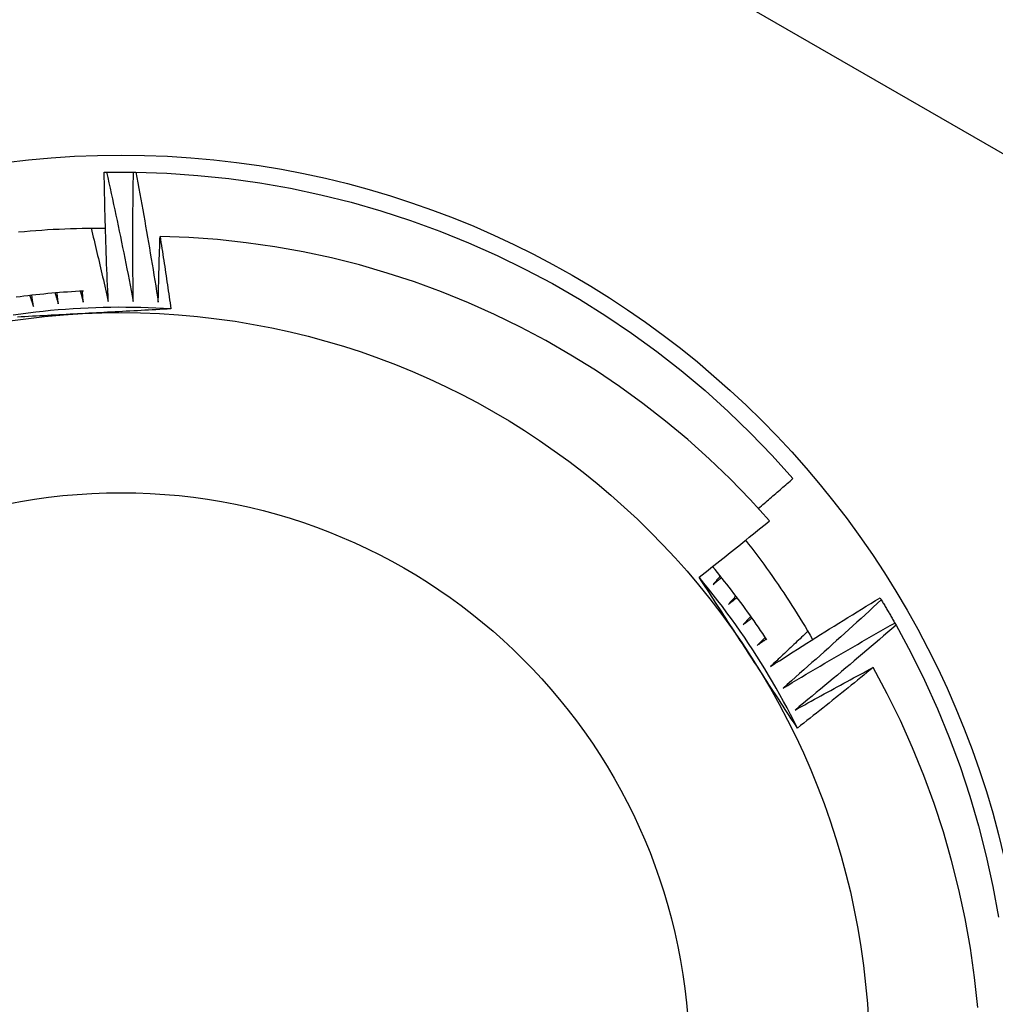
# Model space of a CAD drawing. Header units: inches. Extents: x 56.1 to 140.1, y 37.7 to 64.
# Tile 97 of 102: x 134.17 to 134.341, y 60.378 to 60.55. Entities that reach past the tile are written whole.
import ezdxf

# ---------------------------------------------------------------- set-up
doc = ezdxf.new("R2010")
doc.units = ezdxf.units.IN
doc.header["$MEASUREMENT"] = 0
doc.layers.add('Visible Edges(ANSI)', color=7, linetype='Continuous', lineweight=25)
doc.layers.add('Visible Tangent Edges(ANSI)', color=7, linetype='Continuous', lineweight=25)

msp = doc.modelspace()

# ---------------------------------------------------------------- linework, layer by layer
at = {"layer": 'Visible Edges(ANSI)'}
for p, q in [((134.1848526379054, 60.52333826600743), (134.1852662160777, 60.52334555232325)), ((134.1899717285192, 60.52335098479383), (134.1903853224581, 60.52334466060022)), ((134.3205360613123, 60.4488770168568), (134.3207510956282, 60.44852366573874)), ((134.3231308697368, 60.44446428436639), (134.3233341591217, 60.44410404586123))]:
    msp.add_line(p, q, dxfattribs=at)
at = {"layer": 'Visible Edges(ANSI)', "flags": 128}
for points in [[(134.1855627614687, 60.5007292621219), (134.1855194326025, 60.50167048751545), (134.1854772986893, 60.50261179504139), (134.1854363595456, 60.5035531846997), (134.1853966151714, 60.50449464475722), (134.1853580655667, 60.5054361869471), (134.1853207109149, 60.50637779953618), (134.1852845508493, 60.50731948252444), (134.1852495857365, 60.50826124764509), (134.18521581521, 60.50920308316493), (134.1851832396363, 60.51014498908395), (134.1851518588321, 60.51108695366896), (134.1851216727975, 60.51202900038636), (134.1850926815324, 60.51297111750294), (134.1850648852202, 60.51391329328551), (134.1850382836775, 60.51485552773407), (134.1850128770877, 60.51579782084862), (134.1849886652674, 60.51674018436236), (134.1849656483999, 60.51768259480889), (134.1849438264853, 60.5186250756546), (134.184923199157, 60.51956760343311), (134.1849037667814, 60.52051018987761), (134.1848855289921, 60.52145282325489), (134.1848684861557, 60.52239552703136), (134.1848526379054, 60.52333826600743)], [(134.1852662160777, 60.52334555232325), (134.1854622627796, 60.52334862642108), (134.1856583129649, 60.52335144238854), (134.1858543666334, 60.52335402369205), (134.1860504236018, 60.52335634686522), (134.1862464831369, 60.52335843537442), (134.186442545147, 60.52336026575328), (134.1866386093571, 60.52336184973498), (134.1868346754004, 60.52336318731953), (134.1870307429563, 60.52336427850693), (134.1872268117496, 60.52336512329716), (134.1874228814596, 60.52336572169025), (134.1876189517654, 60.52336607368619), (134.1878150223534, 60.52336617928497), (134.1880110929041, 60.5233660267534), (134.1882071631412, 60.52336563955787), (134.1884032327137, 60.52336499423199), (134.1885993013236, 60.52336411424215), (134.1887953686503, 60.52336297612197), (134.1889914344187, 60.52336160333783), (134.1891874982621, 60.52335997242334), (134.1893835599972, 60.52335809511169), (134.1895796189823, 60.52335597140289), (134.1897756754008, 60.52335360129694), (134.1899717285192, 60.52335098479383)], [(134.1852662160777, 60.52334555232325), (134.1854743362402, 60.52240660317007), (134.1856812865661, 60.52146736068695), (134.185887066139, 60.52052782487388), (134.1860916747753, 60.51958799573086), (134.1862951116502, 60.51864788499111), (134.1864973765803, 60.5177074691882), (134.1866984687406, 60.51676678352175), (134.1868983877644, 60.51582579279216), (134.1870971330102, 60.51488453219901), (134.1872947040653, 60.51394297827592), (134.1874911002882, 60.51300114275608), (134.1876863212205, 60.51205902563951), (134.1878803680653, 60.51111661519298), (134.1880732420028, 60.51017391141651), (134.1882649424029, 60.5092309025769), (134.1884554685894, 60.50828761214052), (134.1886448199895, 60.50734402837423), (134.188832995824, 60.50640015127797), (134.1890199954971, 60.50545598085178), (134.1892058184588, 60.50451152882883), (134.1893904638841, 60.50356678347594), (134.1895739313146, 60.50262175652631), (134.1897562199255, 60.50167644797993), (134.1899373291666, 60.50073085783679)], [(134.1899373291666, 60.50073085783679), (134.1899250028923, 60.50167299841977), (134.1899138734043, 60.50261518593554), (134.189903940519, 60.50355740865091), (134.1898952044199, 60.50449966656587), (134.1898876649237, 60.50544197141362), (134.1898813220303, 60.50638429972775), (134.1898761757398, 60.50732667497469), (134.189872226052, 60.50826907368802), (134.1898694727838, 60.50921150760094), (134.1898679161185, 60.51015396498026), (134.1898675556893, 60.51109646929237), (134.189868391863, 60.51203899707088), (134.1898704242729, 60.51298154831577), (134.1898736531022, 60.51392412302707), (134.1898780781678, 60.51486673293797), (134.1898836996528, 60.51580935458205), (134.1898905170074, 60.51675199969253), (134.1898985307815, 60.51769465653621), (134.1899077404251, 60.5186373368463), (134.1899181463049, 60.51958004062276), (134.1899297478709, 60.52052275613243), (134.189942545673, 60.5214654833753), (134.1899565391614, 60.52240823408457), (134.1899717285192, 60.52335098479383)], [(134.1903853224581, 60.52334466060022), (134.1958241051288, 60.5231589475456), (134.201253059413, 60.52278305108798), (134.2066655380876, 60.52221744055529), (134.2120549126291, 60.52146279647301), (134.2174145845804, 60.52052005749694), (134.2227379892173, 60.51939036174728), (134.2280186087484, 60.51807509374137), (134.2332499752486, 60.5165758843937), (134.2384256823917, 60.51489454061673), (134.2435393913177, 60.51303315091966), (134.2485848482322, 60.51099396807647), (134.2535558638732, 60.5087795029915), (134.2584463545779, 60.50639246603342), (134.2632503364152, 60.50383579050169), (134.2679619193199, 60.50111258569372), (134.2725753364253, 60.49822619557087), (134.2770849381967, 60.49518016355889), (134.2814852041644, 60.49197820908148), (134.2857707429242, 60.48862426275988), (134.28993630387, 60.48512241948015), (134.2939767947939, 60.48147697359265), (134.2978872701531, 60.47769238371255), (134.3016629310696, 60.47377329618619), (134.3052991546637, 60.46972450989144)], [(134.1903853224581, 60.52334466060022), (134.1905624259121, 60.52239936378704), (134.1907383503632, 60.5214538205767), (134.1909130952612, 60.52050801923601), (134.1910866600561, 60.51956197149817), (134.1912590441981, 60.51861566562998), (134.191430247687, 60.51766911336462), (134.1916002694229, 60.51672230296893), (134.1917691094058, 60.51577525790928), (134.1919367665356, 60.51482795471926), (134.1921032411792, 60.5138804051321), (134.1922685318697, 60.51293262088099), (134.192432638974, 60.51198459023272), (134.1925955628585, 60.5110363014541), (134.1927573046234, 60.51008775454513), (134.1929178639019, 60.509138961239), (134.1930772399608, 60.50818990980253), (134.1932354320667, 60.5072406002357), (134.1933924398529, 60.50629103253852), (134.1935482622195, 60.50534123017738), (134.1937028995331, 60.5043911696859), (134.1938563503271, 60.50344086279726), (134.1940086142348, 60.50249030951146), (134.1941596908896, 60.50153950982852), (134.194309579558, 60.50058846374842)], [(134.1698766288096, 60.51288234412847), (134.1708868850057, 60.51297625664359), (134.1718977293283, 60.51306314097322), (134.1729091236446, 60.51314299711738), (134.1739210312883, 60.51321582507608), (134.1749334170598, 60.51328161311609), (134.1759462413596, 60.51334037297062), (134.1769594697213, 60.51339208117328), (134.1779730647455, 60.51343673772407), (134.1789869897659, 60.51347435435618), (134.1800012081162, 60.51350491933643), (134.1810156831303, 60.51352842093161), (134.1820303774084, 60.51354485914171), (134.1830452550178, 60.51355423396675), (134.1840602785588, 60.51355654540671), (134.1850754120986, 60.51355176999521)], [(134.182558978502, 60.51355056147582), (134.1826884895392, 60.51301756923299), (134.1828176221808, 60.51248447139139), (134.18294637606, 60.51195127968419), (134.1830747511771, 60.51141797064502), (134.1832027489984, 60.51088455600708), (134.1833303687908, 60.51035102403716), (134.1834576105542, 60.50981739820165), (134.1835844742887, 60.50928365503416), (134.1837109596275, 60.50874980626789), (134.1838370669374, 60.50821584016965), (134.1839627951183, 60.50768178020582), (134.1840881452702, 60.50714760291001), (134.1842131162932, 60.50661332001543), (134.1843377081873, 60.50607893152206), (134.184461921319, 60.50554443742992), (134.1845857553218, 60.505009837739), (134.1847092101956, 60.50447513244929), (134.1848322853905, 60.50394032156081), (134.1849549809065, 60.50340540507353), (134.1850772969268, 60.50287038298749), (134.1851992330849, 60.50233526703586), (134.1853207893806, 60.50180003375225), (134.1854419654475, 60.50126469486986), (134.1855627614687, 60.5007292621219)], [(134.194309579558, 60.50058846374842), (134.1943189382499, 60.50106774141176), (134.1943286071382, 60.5015470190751), (134.1943385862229, 60.50202628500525), (134.1943488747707, 60.5025055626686), (134.194359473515, 60.50298484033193), (134.1943703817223, 60.50346411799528), (134.194381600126, 60.50394338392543), (134.1943931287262, 60.50442266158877), (134.1944049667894, 60.50490192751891), (134.1944171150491, 60.50538120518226), (134.1944295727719, 60.50586047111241), (134.194442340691, 60.50633973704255), (134.1944554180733, 60.5068190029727), (134.194468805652, 60.50729826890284), (134.1944825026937, 60.50777753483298), (134.1944965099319, 60.50825680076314), (134.1945108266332, 60.50873605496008), (134.1945254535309, 60.50921532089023), (134.1945403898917, 60.50969457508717), (134.1945556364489, 60.51017382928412), (134.1945711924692, 60.51065308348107), (134.1945870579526, 60.51113233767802), (134.1946032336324, 60.51161158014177), (134.1946197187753, 60.51209082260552)], [(134.3012281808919, 60.46236561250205), (134.2978373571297, 60.46609219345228), (134.2943208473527, 60.46970111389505), (134.2906815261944, 60.47318900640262), (134.2869222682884, 60.47655249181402), (134.2830459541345, 60.47978821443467), (134.2790554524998, 60.48289279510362), (134.274957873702, 60.48585987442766), (134.270766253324, 60.48868007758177), (134.2664849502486, 60.49135105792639), (134.2621179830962, 60.49387075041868), (134.257669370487, 60.49623709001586), (134.2531431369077, 60.4984480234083), (134.2485432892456, 60.50050148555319), (134.2438738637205, 60.50239538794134), (134.2391388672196, 60.50412770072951), (134.2343423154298, 60.50569632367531), (134.2294882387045, 60.50709921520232), (134.2245827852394, 60.50833379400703), (134.219642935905, 60.50939560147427), (134.2146753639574, 60.51028367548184), (134.2096846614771, 60.51099762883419), (134.2046754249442, 60.5115370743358), (134.1996522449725, 60.51190160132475), (134.1946197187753, 60.51209082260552)], [(134.1946197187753, 60.51209082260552), (134.1947028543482, 60.51156338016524), (134.1947856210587, 60.51103586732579), (134.1948680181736, 60.51050829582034), (134.194950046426, 60.5099806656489), (134.1950317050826, 60.50945296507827), (134.1951129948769, 60.50892521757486), (134.1951939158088, 60.50839739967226), (134.1952744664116, 60.50786952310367), (134.195354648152, 60.50734158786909), (134.1954344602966, 60.50681359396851), (134.1955139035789, 60.50628554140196), (134.1955929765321, 60.50575741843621), (134.1956716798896, 60.50522924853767), (134.1957500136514, 60.50470100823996), (134.1958279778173, 60.50417270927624), (134.1959055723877, 60.50364436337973), (134.1959827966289, 60.50311594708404), (134.1960596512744, 60.50258747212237), (134.1961361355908, 60.5020589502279), (134.1962122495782, 60.50153035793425), (134.1962879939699, 60.5010017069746), (134.1963633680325, 60.50047300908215), (134.1964383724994, 60.49994424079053), (134.1965130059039, 60.49941541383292)], [(134.1812269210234, 60.50253665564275), (134.1805317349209, 60.50250093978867), (134.1798367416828, 60.50246162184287), (134.179141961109, 60.50241873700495), (134.1784474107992, 60.50237225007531), (134.1777531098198, 60.50232218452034), (134.177059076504, 60.50226854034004), (134.1763653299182, 60.50221130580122), (134.1756718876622, 60.50215049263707), (134.1749787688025, 60.5020861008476), (134.1742859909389, 60.5020181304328), (134.1735935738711, 60.50194659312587), (134.1729015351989, 60.50187146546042), (134.1722098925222, 60.50179278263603), (134.171518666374, 60.50171052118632), (134.170827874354, 60.50162469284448), (134.1701375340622, 60.50153530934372), (134.169447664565, 60.50144235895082)], [(134.1718434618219, 60.50174962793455), (134.171869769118, 60.50167099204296), (134.1718960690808, 60.50159234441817), (134.1719223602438, 60.50151369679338), (134.1719486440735, 60.50143504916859), (134.1719749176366, 60.5013563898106), (134.1720011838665, 60.50127774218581), (134.1720274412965, 60.50119908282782), (134.1720536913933, 60.50112041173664), (134.1720799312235, 60.50104175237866), (134.1721061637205, 60.50096308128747), (134.1721323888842, 60.50088441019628), (134.1721586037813, 60.5008057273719), (134.1721848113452, 60.50072705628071), (134.1722110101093, 60.50064837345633), (134.1722372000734, 60.50056967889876), (134.1722633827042, 60.50049099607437), (134.1722895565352, 60.50041230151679), (134.1723157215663, 60.50033360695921), (134.1723418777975, 60.50025491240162), (134.1723680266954, 60.50017620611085), (134.1723941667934, 60.50009749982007), (134.1724202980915, 60.50001879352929), (134.1724464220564, 60.49994008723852), (134.1724725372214, 60.49986136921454)], [(134.1724725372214, 60.49986136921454), (134.1724607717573, 60.49994174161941), (134.1724490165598, 60.50002212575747), (134.1724372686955, 60.50010249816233), (134.1724255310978, 60.50018288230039), (134.1724138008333, 60.50026325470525), (134.1724020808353, 60.50034363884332), (134.1723903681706, 60.50042402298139), (134.1723786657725, 60.50050440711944), (134.1723669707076, 60.50058479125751), (134.1723552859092, 60.50066518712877), (134.1723436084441, 60.50074557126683), (134.1723319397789, 60.50082596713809), (134.1723202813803, 60.50090636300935), (134.1723086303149, 60.50098674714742), (134.172296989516, 60.50106714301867), (134.1722853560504, 60.50114753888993), (134.1722737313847, 60.50122794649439), (134.1722621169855, 60.50130834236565), (134.1722505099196, 60.50138873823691), (134.1722389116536, 60.50146914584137), (134.1722273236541, 60.50154955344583), (134.1722157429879, 60.50162994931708), (134.1722041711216, 60.50171035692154), (134.1721926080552, 60.501790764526)], [(134.1762590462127, 60.50220221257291), (134.1762827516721, 60.50212275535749), (134.1763064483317, 60.50204328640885), (134.1763301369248, 60.50196381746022), (134.1763538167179, 60.50188434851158), (134.1763774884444, 60.50180486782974), (134.176401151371, 60.50172538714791), (134.1764248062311, 60.50164590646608), (134.1764484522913, 60.50156642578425), (134.1764720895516, 60.50148694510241), (134.1764957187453, 60.50140745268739), (134.1765193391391, 60.50132796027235), (134.176542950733, 60.50124845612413), (134.1765665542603, 60.50116896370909), (134.176590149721, 60.50108945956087), (134.1766137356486, 60.50100995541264), (134.1766373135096, 60.50093045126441), (134.1766608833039, 60.50085093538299), (134.1766844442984, 60.50077141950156), (134.176707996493, 60.50069190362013), (134.176731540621, 60.50061238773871), (134.1767550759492, 60.50053286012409), (134.1767786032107, 60.50045334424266), (134.1768021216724, 60.50037381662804), (134.1768256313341, 60.50029427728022)], [(134.1768256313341, 60.50029427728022), (134.176816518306, 60.50037500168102), (134.1768074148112, 60.50045571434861), (134.1767983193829, 60.50053643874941), (134.1767892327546, 60.5006171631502), (134.1767801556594, 60.50069788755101), (134.1767710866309, 60.5007786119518), (134.1767620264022, 60.5008593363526), (134.1767529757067, 60.5009400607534), (134.1767439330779, 60.5010207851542), (134.1767348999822, 60.50110152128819), (134.1767258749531, 60.50118224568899), (134.1767168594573, 60.50126298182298), (134.1767078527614, 60.50134370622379), (134.176698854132, 60.50142444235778), (134.1766898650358, 60.50150517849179), (134.1766808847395, 60.50158591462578), (134.1766719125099, 60.50166665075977), (134.1766629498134, 60.50174738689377), (134.1766539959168, 60.50182813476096), (134.1766450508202, 60.50190887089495), (134.1766361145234, 60.50198961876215), (134.1766271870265, 60.50207035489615), (134.1766182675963, 60.50215110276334), (134.1766093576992, 60.50223185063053)], [(134.1806871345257, 60.5025092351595), (134.1807082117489, 60.5024290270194), (134.1807292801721, 60.50234883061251), (134.1807503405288, 60.50226862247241), (134.1807713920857, 60.50218841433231), (134.1807924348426, 60.50210820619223), (134.1808134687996, 60.50202798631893), (134.18083449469, 60.50194776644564), (134.1808555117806, 60.50186754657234), (134.1808765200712, 60.50178732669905), (134.1808975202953, 60.50170710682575), (134.1809185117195, 60.50162687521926), (134.1809394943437, 60.50154664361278), (134.1809604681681, 60.50146641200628), (134.1809814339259, 60.50138618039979), (134.1810023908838, 60.5013059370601), (134.1810233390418, 60.50122570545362), (134.1810442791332, 60.50114546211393), (134.1810652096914, 60.50106520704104), (134.1810861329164, 60.50098496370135), (134.1811070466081, 60.50090470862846), (134.1811279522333, 60.50082445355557), (134.1811488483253, 60.50074419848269), (134.1811697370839, 60.5006639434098), (134.1811906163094, 60.50058367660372)], [(134.1811906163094, 60.50058367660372), (134.1811841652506, 60.50066465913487), (134.1811777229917, 60.50074562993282), (134.1811712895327, 60.50082660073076), (134.1811648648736, 60.50090758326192), (134.1811584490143, 60.50098856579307), (134.181152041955, 60.50106953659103), (134.1811456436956, 60.50115051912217), (134.1811392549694, 60.50123150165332), (134.1811328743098, 60.50131248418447), (134.1811265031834, 60.50139346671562), (134.1811201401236, 60.50147444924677), (134.1811137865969, 60.50155543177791), (134.1811074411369, 60.50163641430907), (134.1811011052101, 60.50171740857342), (134.1810947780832, 60.50179839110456), (134.1810884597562, 60.50187938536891), (134.1810821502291, 60.50196036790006), (134.1810758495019, 60.50204136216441), (134.1810695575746, 60.50212234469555), (134.1810632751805, 60.50220333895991), (134.1810570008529, 60.50228433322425), (134.1810507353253, 60.5023653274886), (134.1810444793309, 60.50244632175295), (134.1810382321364, 60.50252731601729)], [(134.1965129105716, 60.4994123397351), (134.19519987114, 60.49949173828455), (134.1938860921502, 60.49955796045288), (134.1925717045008, 60.49961102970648), (134.1912568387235, 60.49965094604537), (134.189941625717, 60.49967773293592), (134.1886261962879, 60.49969141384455), (134.1873106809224, 60.49969198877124), (134.185995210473, 60.49967949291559), (134.1846799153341, 60.49965391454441), (134.1833649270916, 60.49961528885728), (134.1820503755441, 60.49956362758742), (134.1807363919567, 60.49949894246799), (134.1794231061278, 60.49942124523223), (134.1781106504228, 60.4993305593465), (134.1767991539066, 60.49922689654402), (134.1754887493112, 60.49911026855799), (134.1741795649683, 60.49898069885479), (134.1728717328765, 60.49883819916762), (134.1715653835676, 60.49868278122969), (134.1702606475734, 60.49851446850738), (134.1689576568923, 60.4983332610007)], [(134.180870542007, 60.49857641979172), (134.1802091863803, 60.49854137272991), (134.1795481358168, 60.49850632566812), (134.1788873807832, 60.49847129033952), (134.1782269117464, 60.49843626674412), (134.1775667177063, 60.49840121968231), (134.1769067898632, 60.49836618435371), (134.1762471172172, 60.49833112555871), (134.1755876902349, 60.49829604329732), (134.1749284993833, 60.49826094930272), (134.1742695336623, 60.49822583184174), (134.1736107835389, 60.49819066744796), (134.1729522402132, 60.49815547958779), (134.1722938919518, 60.49812024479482), (134.1716357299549, 60.49808496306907), (134.1709777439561, 60.49804963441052), (134.1703199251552, 60.49801424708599), (134.1696622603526, 60.49797880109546)], [(134.1965130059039, 60.49941541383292), (134.1958630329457, 60.49937978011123), (134.1952129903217, 60.49934422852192), (134.1945628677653, 60.49930877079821), (134.1939126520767, 60.49927340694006), (134.1932623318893, 60.49923811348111), (134.1926118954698, 60.49920290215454), (134.1919613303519, 60.49916776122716), (134.1913106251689, 60.49913267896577), (134.1906597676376, 60.49909766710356), (134.190008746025, 60.49906271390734), (134.1893575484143, 60.49902780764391), (134.1887061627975, 60.49899293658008), (134.1880545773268, 60.49895812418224), (134.1874027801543, 60.49892333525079), (134.1867507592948, 60.49888859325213), (134.1860985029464, 60.49885386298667), (134.1854459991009, 60.49881915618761), (134.1847932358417, 60.49878447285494), (134.1841402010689, 60.49874980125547), (134.1834868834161, 60.498715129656), (134.1828332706, 60.49868045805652), (134.1821793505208, 60.49864578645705), (134.1815251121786, 60.49861111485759), (134.180870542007, 60.49857641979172)], [(134.2992824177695, 60.46453521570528), (134.2995341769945, 60.46475012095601), (134.2997858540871, 60.46496513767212), (134.3000374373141, 60.4651802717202), (134.3002889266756, 60.46539552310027), (134.3005403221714, 60.46561088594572), (134.3007916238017, 60.46582636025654), (134.3010428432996, 60.46604195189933), (134.3012939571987, 60.46625766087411), (134.3015449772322, 60.46647348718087), (134.3017959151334, 60.46668941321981), (134.3020467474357, 60.46690546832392), (134.3022974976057, 60.46712162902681), (134.3025481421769, 60.46733790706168), (134.3027987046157, 60.46755430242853), (134.303049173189, 60.46777080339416), (134.3032995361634, 60.46798743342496), (134.3035498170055, 60.46820416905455), (134.303800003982, 60.46842101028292), (134.3040500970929, 60.46863798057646), (134.3043000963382, 60.46885505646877), (134.3045500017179, 60.46907224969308), (134.3047998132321, 60.46928954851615), (134.3050495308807, 60.46950697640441), (134.3052991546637, 60.46972450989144)], [(134.2889046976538, 60.45248174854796), (134.2894224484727, 60.4528883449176), (134.2899398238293, 60.45329539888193), (134.2904568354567, 60.453702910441), (134.2909734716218, 60.45411087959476), (134.2914897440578, 60.45451930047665), (134.2920056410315, 60.45492817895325), (134.292521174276, 60.45533751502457), (134.2930363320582, 60.455747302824), (134.293551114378, 60.45615754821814), (134.2940655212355, 60.4565682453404), (134.2945795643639, 60.45697940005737), (134.29509323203, 60.45739100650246), (134.295606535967, 60.45780306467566), (134.2961194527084, 60.45821558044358), (134.2966320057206, 60.45862854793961), (134.2971441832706, 60.45904196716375), (134.2976559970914, 60.45945583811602), (134.2981674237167, 60.45987016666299), (134.2986784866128, 60.46028494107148), (134.2991891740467, 60.46070017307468), (134.2996994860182, 60.46111585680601), (134.3002094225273, 60.46153198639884), (134.3007189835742, 60.46194857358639), (134.3012281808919, 60.46236561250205)], [(134.2970210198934, 60.4589424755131), (134.2975613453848, 60.4582526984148), (134.2980972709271, 60.45755980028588), (134.2986287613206, 60.45686381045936), (134.2991558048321, 60.45616475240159), (134.2996783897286, 60.45546264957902), (134.3001965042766, 60.4547575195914), (134.300710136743, 60.45404939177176), (134.3012192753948, 60.45333827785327), (134.3017239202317, 60.45262420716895), (134.3022240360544, 60.45190719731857), (134.3027196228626, 60.45118727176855), (134.3032106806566, 60.45046445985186), (134.3036971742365, 60.44973876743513), (134.3041791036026, 60.44901022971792), (134.3046564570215, 60.44827886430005), (134.3051292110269, 60.44754468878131), (134.3055973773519, 60.44680773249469), (134.306060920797, 60.44606801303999), (134.3065198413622, 60.44532555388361), (134.306974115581, 60.44458037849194), (134.3074237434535, 60.44383249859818), (134.3078687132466, 60.44308194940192), (134.3083090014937, 60.44232874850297), (134.3087446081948, 60.4415729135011)], [(134.3007486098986, 60.44150749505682), (134.3003838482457, 60.44206386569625), (134.3000163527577, 60.44261842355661), (134.2996461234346, 60.44317116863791), (134.2992731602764, 60.44372207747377), (134.2988974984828, 60.44427113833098), (134.2985191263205, 60.44481833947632), (134.2981380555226, 60.44536366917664), (134.2977543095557, 60.44590710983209), (134.2973678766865, 60.44644864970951), (134.2969787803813, 60.44698827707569), (134.2965870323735, 60.44752598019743), (134.2961926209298, 60.44806174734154), (134.2957955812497, 60.44859555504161), (134.2953959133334, 60.44912739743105), (134.294993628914, 60.44965726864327), (134.2945887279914, 60.45018514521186), (134.2941812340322, 60.45071101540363), (134.2937711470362, 60.45123486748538), (134.2933584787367, 60.45175669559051), (134.2929432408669, 60.45227647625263), (134.29252544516, 60.45279420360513), (134.2921051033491, 60.45330986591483), (134.2916822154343, 60.45382344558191), (134.2912568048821, 60.45433493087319)], [(134.3060882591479, 60.42608647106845), (134.3055005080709, 60.42726329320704), (134.3049009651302, 60.42843417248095), (134.3042897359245, 60.42959899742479), (134.3036668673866, 60.43075766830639), (134.3030324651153, 60.43191006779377), (134.3023865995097, 60.43305610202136), (134.3017293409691, 60.43419566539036), (134.3010607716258, 60.4353286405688), (134.3003809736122, 60.43645493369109), (134.2996900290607, 60.43757443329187), (134.2989880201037, 60.43868703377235), (134.2982750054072, 60.43979263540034), (134.2975510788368, 60.44089112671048), (134.2968163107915, 60.44198240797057), (134.2960707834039, 60.44306636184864), (134.2953145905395, 60.44414289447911), (134.2945477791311, 60.4452118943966), (134.2937704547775, 60.44627326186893), (134.2929826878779, 60.44732688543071), (134.2921845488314, 60.44837265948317), (134.2913761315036, 60.44941048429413), (134.2905575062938, 60.45044024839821), (134.2897287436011, 60.45146184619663), (134.288889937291, 60.45247517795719)], [(134.2975431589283, 60.43921519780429), (134.297182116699, 60.43977042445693), (134.2968212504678, 60.44032539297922), (134.2964605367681, 60.44088010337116), (134.2960999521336, 60.44143457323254), (134.2957395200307, 60.44198879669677), (134.2953792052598, 60.44254279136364), (134.2950190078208, 60.44309655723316), (134.2946589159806, 60.44365010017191), (134.2942989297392, 60.44420342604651), (134.2939390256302, 60.44475654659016), (134.2935792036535, 60.44530946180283), (134.2932194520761, 60.44586217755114), (134.2928597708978, 60.44641471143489), (134.2925001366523, 60.44696705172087), (134.2921405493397, 60.4475192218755), (134.2917809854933, 60.44807121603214), (134.2914214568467, 60.44862304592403), (134.2910619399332, 60.44917471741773), (134.2907024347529, 60.44972623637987), (134.2903429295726, 60.45027760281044), (134.2899834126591, 60.45082883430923), (134.2896238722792, 60.45137993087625), (134.2892643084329, 60.45193090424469), (134.2889046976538, 60.45248174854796)], [(134.2925969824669, 60.45270594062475), (134.2925444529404, 60.45264177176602), (134.2924919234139, 60.4525776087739), (134.2924393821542, 60.45251345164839), (134.2923868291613, 60.45244930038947), (134.2923342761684, 60.45238515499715), (134.2922817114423, 60.45232100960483), (134.2922291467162, 60.4522568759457), (134.2921765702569, 60.45219274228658), (134.2921239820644, 60.45212862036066), (134.2920713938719, 60.45206449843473), (134.2920187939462, 60.45200038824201), (134.2919661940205, 60.45193627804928), (134.2919135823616, 60.45187217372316), (134.2918609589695, 60.45180807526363), (134.2918083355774, 60.4517439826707), (134.2917557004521, 60.45167989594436), (134.2917030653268, 60.45161581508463), (134.2916504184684, 60.4515517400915), (134.2915977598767, 60.45148767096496), (134.291545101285, 60.45142360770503), (134.2914924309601, 60.45135954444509), (134.291439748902, 60.45129549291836), (134.291387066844, 60.45123144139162), (134.2913343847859, 60.45116740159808)], [(134.2913343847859, 60.45116740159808), (134.2913961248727, 60.45122018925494), (134.2914578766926, 60.45127296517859), (134.2915196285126, 60.45132573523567), (134.2915813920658, 60.45137850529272), (134.2916431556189, 60.45143126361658), (134.2917049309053, 60.45148401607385), (134.2917667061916, 60.45153676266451), (134.2918284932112, 60.45158949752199), (134.2918902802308, 60.45164223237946), (134.2919520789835, 60.45169495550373), (134.2920138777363, 60.451747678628), (134.2920756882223, 60.45180039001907), (134.2921374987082, 60.45185309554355), (134.2921993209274, 60.45190579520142), (134.2922611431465, 60.4519584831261), (134.2923229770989, 60.45201117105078), (134.2923848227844, 60.45206385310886), (134.2924466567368, 60.45211652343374), (134.2925085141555, 60.45216918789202), (134.2925703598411, 60.45222184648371), (134.2926322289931, 60.45227449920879), (134.292694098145, 60.45232714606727), (134.292755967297, 60.45237978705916), (134.2928178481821, 60.45243241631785)], [(134.2953329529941, 60.44921070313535), (134.2952783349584, 60.44914829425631), (134.2952237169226, 60.44908589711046), (134.2951690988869, 60.44902350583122), (134.295114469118, 60.44896111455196), (134.2950598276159, 60.4488987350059), (134.2950051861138, 60.44883635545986), (134.2949505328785, 60.448773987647), (134.2948958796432, 60.44871161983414), (134.2948412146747, 60.44864926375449), (134.2947865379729, 60.44858690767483), (134.2947318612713, 60.44852455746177), (134.2946771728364, 60.44846221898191), (134.2946224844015, 60.44839988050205), (134.2945677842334, 60.44833754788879), (134.2945130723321, 60.44827522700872), (134.2944583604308, 60.44821290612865), (134.2944036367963, 60.44815059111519), (134.2943489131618, 60.44808828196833), (134.2942941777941, 60.44802597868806), (134.2942394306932, 60.44796368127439), (134.2941846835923, 60.44790138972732), (134.2941299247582, 60.44783910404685), (134.2940751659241, 60.44777682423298), (134.2940203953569, 60.44771455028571)], [(134.2940203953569, 60.44771455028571), (134.2940838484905, 60.44776527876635), (134.2941472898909, 60.44781599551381), (134.2942107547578, 60.44786670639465), (134.2942742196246, 60.4479174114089), (134.2943376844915, 60.44796811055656), (134.2944011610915, 60.44801879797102), (134.2944646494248, 60.44806947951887), (134.2945281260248, 60.44812016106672), (134.2945916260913, 60.44817083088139), (134.2946551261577, 60.44822149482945), (134.2947186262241, 60.4482721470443), (134.2947821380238, 60.44832279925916), (134.2948456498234, 60.44837343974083), (134.2949091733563, 60.44842407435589), (134.2949726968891, 60.44847470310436), (134.2950362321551, 60.44852532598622), (134.2950997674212, 60.44857594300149), (134.2951633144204, 60.44862654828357), (134.2952268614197, 60.44867715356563), (134.2952904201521, 60.44872774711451), (134.2953539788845, 60.44877833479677), (134.2954175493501, 60.44882891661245), (134.2954811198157, 60.44887949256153), (134.2955446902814, 60.44893005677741)], [(134.3013768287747, 60.43685222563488), (134.3021675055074, 60.43736471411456), (134.3029588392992, 60.43787621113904), (134.3037508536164, 60.4383867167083), (134.304543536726, 60.43889623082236), (134.3053368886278, 60.43940474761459), (134.3061308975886, 60.43991226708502), (134.3069255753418, 60.44041879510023), (134.307720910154, 60.44092432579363), (134.3085169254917, 60.44142885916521), (134.3093135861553, 60.44193239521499), (134.3101109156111, 60.44243493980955), (134.3109089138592, 60.4429364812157), (134.3117075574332, 60.44343702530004), (134.3125068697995, 60.44393657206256), (134.3133068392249, 60.44443512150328), (134.3141074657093, 60.44493266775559), (134.3149087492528, 60.44542921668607), (134.3157106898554, 60.44592476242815), (134.3165132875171, 60.44641931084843), (134.3173165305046, 60.44691285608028), (134.3181204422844, 60.44740539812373), (134.3189249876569, 60.44789694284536), (134.3197302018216, 60.44838747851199), (134.3205360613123, 60.4488770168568)], [(134.3207510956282, 60.44852366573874), (134.3200455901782, 60.44787007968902), (134.3193392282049, 60.44721735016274), (134.3186320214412, 60.4465654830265), (134.3179239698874, 60.44591447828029), (134.3172150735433, 60.44526433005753), (134.3165053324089, 60.4446150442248), (134.3157947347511, 60.44396662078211), (134.3150833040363, 60.44331906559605), (134.3143710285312, 60.44267237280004), (134.3136579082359, 60.44202654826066), (134.3129439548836, 60.44138159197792), (134.3122291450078, 60.44073750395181), (134.3115135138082, 60.44009428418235), (134.3107970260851, 60.43945193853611), (134.3100797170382, 60.43881046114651), (134.3093615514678, 60.43816986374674), (134.3086425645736, 60.43753013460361), (134.3079227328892, 60.43689127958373), (134.3072020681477, 60.43625330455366), (134.3064805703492, 60.43561620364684), (134.3057582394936, 60.43497998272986), (134.305035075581, 60.4343446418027), (134.3043110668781, 60.43371018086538), (134.3035862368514, 60.43307659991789)], [(134.3207510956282, 60.44852366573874), (134.320852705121, 60.44835597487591), (134.3209540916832, 60.44818815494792), (134.3210552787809, 60.44802020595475), (134.3211562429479, 60.44785212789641), (134.3212569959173, 60.44768392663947), (134.3213575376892, 60.44751559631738), (134.3214578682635, 60.4473471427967), (134.3215579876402, 60.44717856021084), (134.3216578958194, 60.44700985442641), (134.321757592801, 60.44684101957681), (134.3218570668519, 60.44667206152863), (134.3219563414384, 60.44650297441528), (134.3220553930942, 60.44633376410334), (134.3221542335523, 60.44616443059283), (134.322252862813, 60.44599497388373), (134.3223512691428, 60.44582538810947), (134.3224494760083, 60.44565567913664), (134.3225474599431, 60.44548585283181), (134.3226452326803, 60.44531589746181), (134.3227427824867, 60.44514581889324), (134.3228401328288, 60.4449756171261), (134.3229372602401, 60.44480529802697), (134.3230341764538, 60.44463484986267), (134.3231308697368, 60.44446428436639)], [(134.297952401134, 60.44562730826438), (134.2978957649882, 60.44556672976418), (134.2978391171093, 60.44550616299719), (134.2977824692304, 60.44544560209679), (134.2977258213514, 60.445385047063), (134.2976691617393, 60.4453244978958), (134.297612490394, 60.4452639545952), (134.2975558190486, 60.4452034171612), (134.2974991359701, 60.4451428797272), (134.2974424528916, 60.4450823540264), (134.2973857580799, 60.44502183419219), (134.297329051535, 60.44496132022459), (134.29727234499, 60.44490081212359), (134.2972156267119, 60.44484030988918), (134.2971589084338, 60.44477981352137), (134.2971021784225, 60.44471932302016), (134.297045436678, 60.44465883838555), (134.2969886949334, 60.44459835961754), (134.2969319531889, 60.44453788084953), (134.296875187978, 60.44447741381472), (134.2968184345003, 60.44441695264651), (134.2967616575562, 60.44435649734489), (134.2967048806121, 60.44429604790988), (134.296648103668, 60.44423560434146), (134.2965913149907, 60.44417516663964)], [(134.2965913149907, 60.44417516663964), (134.2966563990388, 60.44422377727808), (134.296721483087, 60.44427238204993), (134.2967865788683, 60.44432097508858), (134.2968516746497, 60.44436956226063), (134.2969167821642, 60.44441814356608), (134.2969818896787, 60.44446671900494), (134.2970469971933, 60.44451528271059), (134.297112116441, 60.44456384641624), (134.297177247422, 60.4446123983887), (134.2972423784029, 60.44466094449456), (134.297307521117, 60.44470947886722), (134.2973726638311, 60.44475801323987), (134.2974378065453, 60.44480653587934), (134.2975029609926, 60.4448550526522), (134.2975681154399, 60.44490356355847), (134.2976332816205, 60.44495206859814), (134.297698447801, 60.4450005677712), (134.2977636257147, 60.44504905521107), (134.2978288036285, 60.44509753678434), (134.2978939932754, 60.44514601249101), (134.2979591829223, 60.44519448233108), (134.2980243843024, 60.44524294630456), (134.2980895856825, 60.44529139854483), (134.2981547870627, 60.44533984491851)], [(134.3079076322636, 60.44301583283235), (134.3076370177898, 60.4427575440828), (134.3073662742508, 60.44249937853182), (134.3070953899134, 60.44224134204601), (134.306824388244, 60.44198343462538), (134.3065532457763, 60.44172565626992), (134.3062819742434, 60.44146800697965), (134.3060105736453, 60.44121048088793), (134.305739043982, 60.44095308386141), (134.3054673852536, 60.44069581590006), (134.3051955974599, 60.44043867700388), (134.304923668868, 60.44018166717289), (134.304651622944, 60.43992478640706), (134.3043794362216, 60.43966802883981), (134.3041071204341, 60.43941140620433), (134.3038346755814, 60.43915490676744), (134.3035621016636, 60.43889853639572), (134.3032893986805, 60.43864229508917), (134.3030165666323, 60.4383861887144), (134.3027436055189, 60.43813020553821), (134.3024705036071, 60.43787435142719), (134.3021972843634, 60.43761862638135), (134.3019239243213, 60.43736303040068), (134.3016504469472, 60.43710756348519), (134.3013768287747, 60.43685222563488)], [(134.3035862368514, 60.43307659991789), (134.3043933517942, 60.43356278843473), (134.3052011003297, 60.43404796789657), (134.3060094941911, 60.4345321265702), (134.3068185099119, 60.43501527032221), (134.3076281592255, 60.43549739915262), (134.3084384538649, 60.43597851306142), (134.3092493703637, 60.4364586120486), (134.3100609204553, 60.43693769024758), (134.3108731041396, 60.43741575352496), (134.3116859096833, 60.43789279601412), (134.3124993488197, 60.43836882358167), (134.3133134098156, 60.43884383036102), (134.3141281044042, 60.43931781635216), (134.3149434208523, 60.43979078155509), (134.315759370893, 60.44026273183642), (134.3165759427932, 60.44073366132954), (134.3173931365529, 60.44120356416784), (134.3182109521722, 60.44167245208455), (134.3190293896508, 60.44214031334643), (134.3198484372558, 60.44260715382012), (134.3206681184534, 60.4430729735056), (134.3214884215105, 60.44353776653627), (134.3223093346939, 60.44400153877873), (134.3231308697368, 60.44446428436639)], [(134.3233341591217, 60.44410404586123), (134.3226075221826, 60.44347403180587), (134.3218800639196, 60.44284490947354), (134.3211517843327, 60.44221667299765), (134.320422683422, 60.4415893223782), (134.3196927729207, 60.44096285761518), (134.3189620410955, 60.44033728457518), (134.3182304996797, 60.43971260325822), (134.31749813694, 60.43908881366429), (134.3167649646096, 60.43846591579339), (134.3160309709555, 60.43784390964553), (134.3152961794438, 60.43722280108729), (134.3145605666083, 60.43660259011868), (134.3138241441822, 60.43598327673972), (134.3130869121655, 60.43536485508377), (134.3123488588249, 60.43474733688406), (134.3116100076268, 60.43413072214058), (134.3108703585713, 60.43351499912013), (134.3101298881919, 60.43290018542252), (134.3093886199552, 60.43228627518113), (134.3086465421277, 60.43167326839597), (134.3079036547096, 60.43106116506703), (134.307159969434, 60.43044997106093), (134.306415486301, 60.42983968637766), (134.3056701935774, 60.42923030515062)], [(134.3233341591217, 60.44410404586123), (134.325919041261, 60.43931517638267), (134.3283347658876, 60.43443879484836), (134.3305784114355, 60.42948087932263), (134.3326472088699, 60.4244474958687), (134.3345386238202, 60.41934481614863), (134.3362503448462, 60.41417907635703), (134.3377802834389, 60.40895661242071), (134.3391265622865, 60.40368381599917), (134.3402875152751, 60.3983671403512), (134.3412617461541, 60.39301310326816)], [(134.3004524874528, 60.44195963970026), (134.300393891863, 60.44190096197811), (134.30033528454, 60.44184229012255), (134.3002766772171, 60.44178362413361), (134.3002180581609, 60.44172496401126), (134.3001594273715, 60.4416663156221), (134.3001008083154, 60.44160766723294), (134.3000421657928, 60.44154903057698), (134.2999835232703, 60.44149039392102), (134.2999248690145, 60.44143176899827), (134.2998662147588, 60.4413731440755), (134.299807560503, 60.44131453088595), (134.2997488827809, 60.44125591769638), (134.2996902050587, 60.44119731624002), (134.2996315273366, 60.44113872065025), (134.2995728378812, 60.44108013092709), (134.2995141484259, 60.44102154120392), (134.2994554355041, 60.44096296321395), (134.2993967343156, 60.44090439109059), (134.2993380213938, 60.44084582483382), (134.2992792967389, 60.44078726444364), (134.2992205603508, 60.44072870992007), (134.2991618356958, 60.44067016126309), (134.2991030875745, 60.44061161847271), (134.2990443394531, 60.44055308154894)], [(134.2990443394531, 60.44055308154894), (134.2991109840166, 60.44059952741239), (134.2991776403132, 60.44064595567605), (134.2992442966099, 60.4406923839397), (134.2993109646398, 60.44073880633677), (134.2993776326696, 60.44078521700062), (134.2994443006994, 60.44083162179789), (134.2995109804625, 60.44087801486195), (134.2995776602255, 60.44092440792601), (134.2996443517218, 60.44097078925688), (134.299711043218, 60.44101716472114), (134.2997777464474, 60.44106353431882), (134.2998444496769, 60.44110989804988), (134.2999111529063, 60.44115625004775), (134.2999778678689, 60.44120259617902), (134.3000445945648, 60.4412489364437), (134.3001113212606, 60.44129527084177), (134.3001780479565, 60.44134159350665), (134.3002447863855, 60.44138791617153), (134.3003115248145, 60.44143422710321), (134.3003782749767, 60.44148052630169), (134.300445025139, 60.44152682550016), (134.3005117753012, 60.44157311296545), (134.3005785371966, 60.44161939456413), (134.3006453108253, 60.44166567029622)], [(134.3060909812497, 60.42608792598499), (134.305735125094, 60.42663300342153), (134.305379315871, 60.42717818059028), (134.3050235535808, 60.42772347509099), (134.304667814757, 60.42826889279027), (134.3043120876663, 60.42881443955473), (134.3039563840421, 60.42936013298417), (134.3036006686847, 60.42990596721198), (134.3032449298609, 60.43045195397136), (134.3028891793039, 60.43099810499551), (134.3025333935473, 60.43154442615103), (134.3021775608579, 60.43209092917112), (134.3018216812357, 60.43263761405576), (134.3014657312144, 60.43318449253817), (134.3011097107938, 60.43373157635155), (134.3007536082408, 60.43427886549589), (134.3003974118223, 60.43482637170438), (134.3000410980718, 60.43537410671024), (134.2996846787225, 60.43592207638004), (134.2993281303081, 60.4364702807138), (134.2989714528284, 60.43701873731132), (134.2986146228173, 60.43756744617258), (134.2982576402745, 60.43811642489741), (134.2979004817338, 60.43866567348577), (134.2975431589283, 60.43921519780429)], [(134.3056701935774, 60.42923030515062), (134.3062370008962, 60.4295469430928), (134.3068040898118, 60.42986308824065), (134.3073714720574, 60.43017874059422), (134.3079391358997, 60.43049390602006), (134.3085070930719, 60.430808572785), (134.3090753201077, 60.43112275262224), (134.3096438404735, 60.43143643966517), (134.3102126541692, 60.43174963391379), (134.3107817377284, 60.4320623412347), (134.3113511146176, 60.4323745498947), (134.3119207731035, 60.4326862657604), (134.3124907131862, 60.43299749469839), (134.3130609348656, 60.43330822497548), (134.3136314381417, 60.43361846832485), (134.3142022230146, 60.43392821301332), (134.3147733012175, 60.43423746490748), (134.3153446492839, 60.43454622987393), (134.3159162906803, 60.43485449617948), (134.3164882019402, 60.43516226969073), (134.31706040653, 60.43546955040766), (134.3176328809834, 60.43577633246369), (134.3182056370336, 60.436082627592), (134.3187786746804, 60.43638842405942), (134.3193519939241, 60.43669372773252)], [(134.3193519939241, 60.43669372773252), (134.3188042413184, 60.43624597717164), (134.3182560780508, 60.43579873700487), (134.3177074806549, 60.435351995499), (134.3171584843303, 60.43490577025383), (134.3166090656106, 60.43446004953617), (134.3160592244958, 60.43401483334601), (134.315508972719, 60.43357012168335), (134.3149582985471, 60.4331259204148), (134.31440720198, 60.43268222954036), (134.3138556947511, 60.43223904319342), (134.3133037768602, 60.43179636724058), (134.3127514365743, 60.43135419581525), (134.3121986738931, 60.43091253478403), (134.3116455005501, 60.4304713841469), (134.3110919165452, 60.43003074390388), (134.3105379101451, 60.42959060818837), (134.3099834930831, 60.42915098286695), (134.3094286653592, 60.42871187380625), (134.3088734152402, 60.42827326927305), (134.3083177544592, 60.42783518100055), (134.3077616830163, 60.42739759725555), (134.3072052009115, 60.42696052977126), (134.3066482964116, 60.42652397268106), (134.3060909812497, 60.42608792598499)], [(134.3376251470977, 60.37722762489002), (134.3370720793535, 60.38242615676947), (134.3363369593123, 60.38760954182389), (134.3354214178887, 60.3927628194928), (134.3343278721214, 60.397873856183), (134.3330578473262, 60.40293808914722), (134.3316128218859, 60.40795095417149), (134.3299942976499, 60.41290788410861), (134.3282037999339, 60.41780431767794), (134.326242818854, 60.4226356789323), (134.3241128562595, 60.42739741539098), (134.3218154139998, 60.43208495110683), (134.3193519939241, 60.43669372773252)]]:
    msp.add_lwpolyline(points, dxfattribs=at)
at = {"layer": 'Visible Edges(ANSI)'}
for centre, radius in [((134.1877985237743, 60.3678543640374), 0.3451589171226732), ((134.1877985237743, 60.3678543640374), 0.1584645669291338), ((134.1877985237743, 60.36785436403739), 0.1309055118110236)]:
    msp.add_circle(centre, radius, dxfattribs=at)
at = {"layer": 'Visible Tangent Edges(ANSI)'}
msp.add_line((134.1877985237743, 60.61561491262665), (134.4023654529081, 60.49173463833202), dxfattribs=at)
for centre, radius in [((134.1877985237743, 60.3678543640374), 0.3308444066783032), ((134.1877985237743, 60.36785436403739), 0.0994094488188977)]:
    msp.add_circle(centre, radius, dxfattribs=at)

doc.saveas('drawing.dxf')
